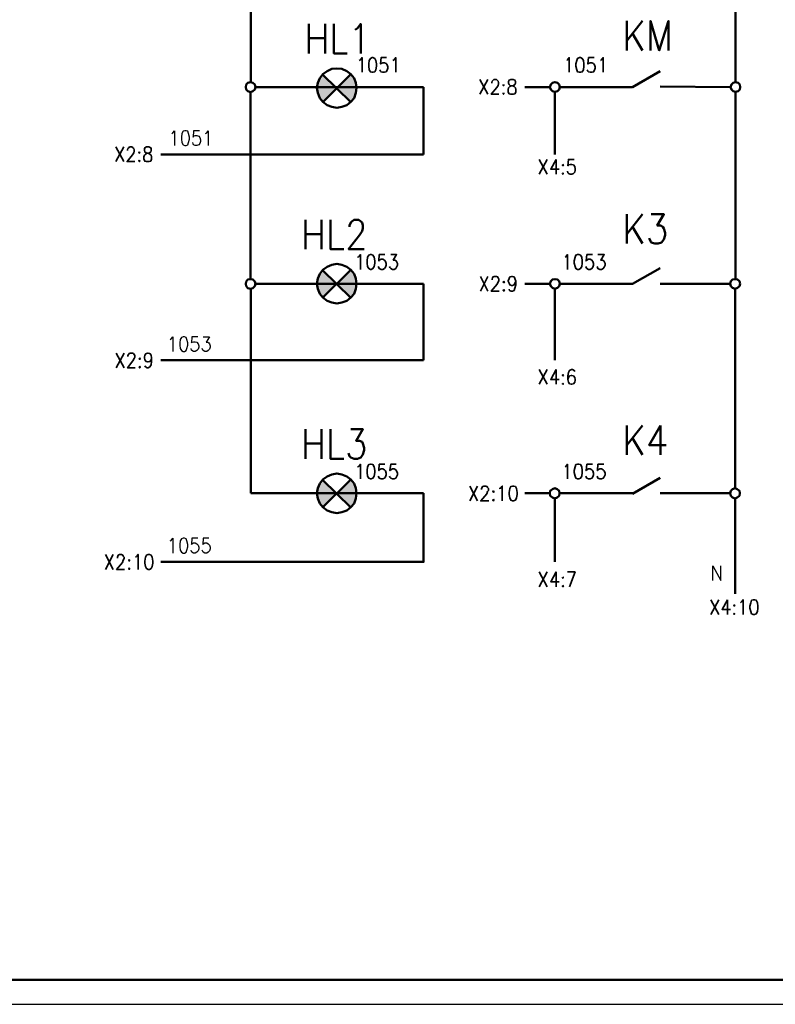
# Model space of a CAD drawing. Extents: x -832 to 0, y 8 to 596.
# Tile 9 of 18: x -344 to -192, y 8 to 206. Entities that reach past the tile are written whole.
import ezdxf

# ---------------------------------------------------------------- set-up
doc = ezdxf.new("R2010")
doc.units = 0
doc.layers.get('0').update_dxf_attribs({"lineweight": 25})

msp = doc.modelspace()

# ---------------------------------------------------------------- hatches: boundary and pattern name
at = {"transparency": 33554560}
for points in [[(-283.55, 190.16), (-283.04, 194.9), (-283.97, 191.09)], [(-283.63, 194.06), (-283.97, 191.09), (-283.04, 194.9)], [(-283.04, 194.9), (-283.55, 190.16), (-280.16, 192.11)], [(-277.28, 194.9), (-276.78, 190.16), (-280.08, 192.11)], [(-276.78, 190.16), (-277.28, 194.9), (-276.35, 191.09)], [(-276.69, 194.06), (-276.35, 191.09), (-277.28, 194.9)], [(-283.97, 191.09), (-283.63, 194.06), (-284.14, 192.11)], [(-283.97, 193.12), (-284.14, 192.11), (-283.63, 194.06)], [(-282.96, 189.31), (-280.16, 192.11), (-283.55, 190.16)], [(-277.37, 189.31), (-280.08, 192.11), (-276.78, 190.16)], [(-276.35, 191.09), (-276.69, 194.06), (-276.18, 192.11)], [(-276.27, 193.12), (-276.18, 192.11), (-276.69, 194.06)], [(-283.97, 151.72), (-283.63, 154.69), (-284.14, 152.74)], [(-283.97, 153.75), (-284.14, 152.74), (-283.63, 154.69)], [(-283.55, 150.79), (-283.04, 155.53), (-283.97, 151.72)], [(-283.63, 154.69), (-283.97, 151.72), (-283.04, 155.53)], [(-283.04, 155.53), (-283.55, 150.79), (-280.16, 152.74)], [(-277.28, 155.53), (-276.78, 150.79), (-280.08, 152.74)], [(-276.78, 150.79), (-277.28, 155.53), (-276.35, 151.72)], [(-276.69, 154.69), (-276.35, 151.72), (-277.28, 155.53)], [(-276.35, 151.72), (-276.69, 154.69), (-276.18, 152.74)], [(-276.27, 153.75), (-276.18, 152.74), (-276.69, 154.69)], [(-282.96, 150.03), (-280.16, 152.74), (-283.55, 150.79)], [(-277.37, 150.03), (-280.08, 152.74), (-276.78, 150.79)], [(-283.55, 108.63), (-283.04, 113.37), (-283.97, 109.56)], [(-283.63, 112.52), (-283.97, 109.56), (-283.04, 113.37)], [(-283.04, 113.37), (-283.55, 108.63), (-280.16, 110.57)], [(-277.28, 113.37), (-276.78, 108.63), (-280.08, 110.57)], [(-276.78, 108.63), (-277.28, 113.37), (-276.35, 109.56)], [(-276.69, 112.52), (-276.35, 109.56), (-277.28, 113.37)], [(-283.97, 109.56), (-283.63, 112.52), (-284.14, 110.57)], [(-283.97, 111.59), (-284.14, 110.57), (-283.63, 112.52)], [(-276.35, 109.56), (-276.69, 112.52), (-276.18, 110.57)], [(-276.27, 111.59), (-276.18, 110.57), (-276.69, 112.52)], [(-282.96, 107.87), (-280.16, 110.57), (-283.55, 108.63)], [(-277.37, 107.87), (-280.08, 110.57), (-276.78, 108.63)]]:
    msp.add_hatch(color=0, dxfattribs=at).paths.add_polyline_path(points, flags=0)

# ---------------------------------------------------------------- linework, layer by layer
msp.add_line((-831.93, 7.87), (0, 7.87))
at = {"color": 0, "lineweight": 50, "flags": 128}
for points in [[(-199.98, 230.29), (-199.98, 193.38)], [(-297.43, 219.79), (-297.43, 193.21)], [(-285.75, 205.06), (-285.75, 199.14)], [(-282.53, 205.06), (-282.53, 199.14)], [(-280.75, 205.06), (-280.75, 199.14), (-278.05, 199.14)], [(-276.44, 203.88), (-276.01, 204.22), (-275.34, 205.06), (-275.34, 199.14)], [(-221.83, 205.66), (-221.83, 199.73)], [(-218.69, 205.66), (-221.83, 201.68)], [(-217.09, 199.73), (-217.09, 205.66), (-215.31, 199.73), (-213.44, 205.66), (-213.44, 199.73)], [(-285.75, 202.18), (-282.53, 202.18)], [(-220.73, 203.12), (-218.69, 199.73)], [(-276.18, 192.19), (-276.35, 193.21), (-276.69, 194.14), (-277.37, 194.99), (-278.13, 195.58), (-279.15, 196), (-280.16, 196.09), (-281.18, 196), (-282.11, 195.58), (-282.96, 194.99), (-283.55, 194.14), (-283.97, 193.21), (-284.14, 192.19), (-283.97, 191.18), (-283.55, 190.16), (-282.96, 189.4), (-282.11, 188.72), (-281.18, 188.38), (-280.16, 188.21), (-279.15, 188.38), (-278.13, 188.72), (-277.37, 189.4), (-276.69, 190.16), (-276.35, 191.18), (-276.18, 192.19)], [(-277.37, 189.31), (-283.04, 194.9)], [(-282.96, 189.31), (-277.37, 194.99)], [(-220.73, 192.36), (-215.14, 195.58)], [(-296.5, 192.36), (-296.67, 192.87), (-297.01, 193.21), (-297.52, 193.38), (-298.03, 193.21), (-298.37, 192.87), (-298.45, 192.36), (-298.37, 191.85), (-298.03, 191.52), (-297.52, 191.35), (-297.01, 191.52), (-296.67, 191.85), (-296.5, 192.36)], [(-296.5, 192.36), (-262.72, 192.36)], [(-262.72, 192.36), (-262.72, 178.82)], [(-242.32, 192.36), (-237.32, 192.36)], [(-235.29, 192.36), (-235.46, 192.87), (-235.8, 193.21), (-236.3, 193.38), (-236.81, 193.21), (-237.15, 192.87), (-237.32, 192.36), (-237.15, 191.85), (-236.81, 191.52), (-236.3, 191.43), (-235.8, 191.52), (-235.46, 191.85), (-235.29, 192.36)], [(-235.29, 192.36), (-220.73, 192.36)], [(-215.14, 192.45), (-201, 192.36)], [(-199.05, 192.36), (-199.14, 192.87), (-199.47, 193.21), (-199.98, 193.38), (-200.49, 193.21), (-200.83, 192.87), (-201, 192.36), (-200.83, 191.85), (-200.49, 191.52), (-199.98, 191.43), (-199.47, 191.52), (-199.14, 191.85), (-199.05, 192.36)], [(-297.52, 153.75), (-297.52, 191.35)], [(-236.3, 191.43), (-236.3, 178.82)], [(-199.98, 191.43), (-199.98, 153.75)], [(-262.72, 178.82), (-315.55, 178.82)], [(-221.83, 166.79), (-221.83, 160.87)], [(-218.69, 166.79), (-221.83, 162.81)], [(-216.92, 166.79), (-214.38, 166.79), (-215.73, 164.51), (-215.05, 164.51), (-214.63, 164.25), (-214.38, 163.91), (-214.12, 163.07), (-214.12, 162.56), (-214.38, 161.71), (-214.88, 161.12), (-215.56, 160.87), (-216.24, 160.87), (-216.92, 161.12), (-217.09, 161.37), (-217.34, 161.97)], [(-286.43, 165.69), (-286.43, 159.77)], [(-283.21, 165.69), (-283.21, 159.77)], [(-281.43, 165.69), (-281.43, 159.77), (-278.72, 159.77)], [(-277.62, 164.25), (-277.62, 164.51), (-277.37, 165.1), (-277.11, 165.35), (-276.69, 165.69), (-275.76, 165.69), (-275.34, 165.35), (-275.08, 165.1), (-274.91, 164.51), (-274.91, 164), (-275.08, 163.41), (-275.59, 162.56), (-277.79, 159.77), (-274.66, 159.77)], [(-286.43, 162.81), (-283.21, 162.81)], [(-220.73, 164.25), (-218.69, 160.87)], [(-276.18, 152.82), (-276.35, 153.84), (-276.69, 154.77), (-277.37, 155.62), (-278.13, 156.21), (-279.15, 156.63), (-280.16, 156.8), (-281.18, 156.63), (-282.11, 156.21), (-282.96, 155.62), (-283.55, 154.77), (-283.97, 153.84), (-284.14, 152.82), (-283.97, 151.81), (-283.55, 150.79), (-282.96, 150.03), (-282.11, 149.35), (-281.18, 149.01), (-280.16, 148.84), (-279.15, 149.01), (-278.13, 149.35), (-277.37, 150.03), (-276.69, 150.79), (-276.35, 151.81), (-276.18, 152.82)], [(-277.37, 149.94), (-283.04, 155.53)], [(-282.96, 150.03), (-277.37, 155.62)], [(-220.73, 152.82), (-215.14, 155.96)], [(-296.5, 152.82), (-296.67, 153.25), (-297.01, 153.67), (-297.52, 153.75), (-298.03, 153.67), (-298.37, 153.25), (-298.45, 152.82), (-298.37, 152.32), (-298.03, 151.89), (-297.52, 151.81), (-297.01, 151.89), (-296.67, 152.32), (-296.5, 152.82)], [(-296.5, 152.82), (-262.72, 152.82)], [(-262.72, 152.82), (-262.72, 137.41)], [(-242.32, 152.82), (-237.32, 152.82)], [(-235.29, 152.82), (-235.46, 153.33), (-235.8, 153.67), (-236.3, 153.75), (-236.81, 153.67), (-237.15, 153.33), (-237.32, 152.82), (-237.15, 152.32), (-236.81, 151.98), (-236.3, 151.81), (-235.8, 151.98), (-235.46, 152.32), (-235.29, 152.82)], [(-235.29, 152.82), (-220.73, 152.82)], [(-215.14, 152.82), (-201.08, 152.82)], [(-199.05, 152.82), (-199.22, 153.33), (-199.56, 153.67), (-200.07, 153.75), (-200.58, 153.67), (-200.91, 153.33), (-201.08, 152.82), (-200.91, 152.32), (-200.58, 151.98), (-200.07, 151.81), (-199.56, 151.98), (-199.22, 152.32), (-199.05, 152.82)], [(-297.43, 110.66), (-297.43, 151.81)], [(-236.3, 151.81), (-236.3, 137.41)], [(-200.07, 151.81), (-200.07, 111.68)], [(-262.72, 137.41), (-315.55, 137.41)], [(-286.43, 123.53), (-286.43, 117.6)], [(-283.21, 123.53), (-283.21, 117.6)], [(-281.43, 123.53), (-281.43, 117.6), (-278.72, 117.6)], [(-277.37, 123.53), (-274.91, 123.53), (-276.27, 121.24), (-275.59, 121.24), (-275.08, 120.99), (-274.91, 120.65), (-274.66, 119.8), (-274.66, 119.3), (-274.91, 118.45), (-275.34, 117.86), (-276.01, 117.6), (-276.69, 117.6), (-277.37, 117.86), (-277.62, 118.11), (-277.79, 118.7)], [(-221.83, 124.29), (-221.83, 118.36)], [(-218.69, 124.29), (-221.83, 120.31)], [(-215.05, 124.29), (-217.34, 120.31), (-213.95, 120.31)], [(-215.05, 124.29), (-215.05, 118.36)], [(-220.73, 121.75), (-218.69, 118.36)], [(-286.43, 120.65), (-283.21, 120.65)], [(-276.18, 110.66), (-276.35, 111.68), (-276.69, 112.61), (-277.37, 113.45), (-278.13, 114.05), (-279.15, 114.47), (-280.16, 114.64), (-281.18, 114.47), (-282.11, 114.05), (-282.96, 113.45), (-283.55, 112.61), (-283.97, 111.68), (-284.14, 110.66), (-283.97, 109.64), (-283.55, 108.63), (-282.96, 107.87), (-282.11, 107.19), (-281.18, 106.85), (-280.16, 106.68), (-279.15, 106.85), (-278.13, 107.19), (-277.37, 107.87), (-276.69, 108.63), (-276.35, 109.64), (-276.18, 110.66)], [(-277.37, 107.78), (-283.04, 113.37)], [(-282.96, 107.87), (-277.37, 113.45)], [(-220.73, 110.57), (-215.14, 113.79)], [(-235.37, 110.66), (-235.46, 111.17), (-235.88, 111.51), (-236.3, 111.68), (-236.81, 111.51), (-237.24, 111.17), (-237.32, 110.66), (-237.24, 110.15), (-236.81, 109.81), (-236.3, 109.64), (-235.88, 109.81), (-235.46, 110.15), (-235.37, 110.66)], [(-199.14, 110.66), (-199.22, 111.17), (-199.64, 111.51), (-200.07, 111.68), (-200.58, 111.51), (-200.91, 111.17), (-201.08, 110.66), (-200.91, 110.15), (-200.58, 109.81), (-200.07, 109.64), (-199.64, 109.81), (-199.22, 110.15), (-199.14, 110.66)], [(-262.72, 110.66), (-262.72, 96.86), (-315.55, 96.86)], [(-297.43, 110.66), (-262.72, 110.66)], [(-242.32, 110.66), (-237.32, 110.66)], [(-236.3, 109.64), (-236.3, 96.86)], [(-235.37, 110.66), (-220.73, 110.66)], [(-215.14, 110.66), (-201.08, 110.66)], [(-200.07, 109.64), (-200.07, 90.42)], [(-4.91, 12.78), (-812.12, 12.78)]]:
    msp.add_lwpolyline(points, dxfattribs=at)
at = {"color": 0, "lineweight": 35, "flags": 128}
for points in [[(-275.67, 197.7), (-275.42, 197.87), (-275.08, 198.29), (-275.08, 195.33)], [(-273.05, 198.29), (-273.39, 198.12), (-273.64, 197.7), (-273.73, 197.02), (-273.73, 196.6), (-273.64, 195.83), (-273.39, 195.41), (-273.05, 195.33), (-272.88, 195.33), (-272.54, 195.41), (-272.29, 195.83), (-272.2, 196.6), (-272.2, 197.02), (-272.29, 197.7), (-272.54, 198.12), (-272.88, 198.29), (-273.05, 198.29)], [(-270.17, 198.29), (-271.27, 198.29), (-271.36, 197.02), (-271.27, 197.1), (-270.93, 197.27), (-270.59, 197.27), (-270.26, 197.1), (-270, 196.85), (-269.92, 196.43), (-269.92, 196.17), (-270, 195.75), (-270.26, 195.41), (-270.59, 195.33), (-270.93, 195.33), (-271.27, 195.41), (-271.36, 195.58), (-271.53, 195.83)], [(-268.9, 197.7), (-268.65, 197.87), (-268.31, 198.29), (-268.31, 195.33)], [(-233.93, 197.7), (-233.76, 197.87), (-233.43, 198.29), (-233.43, 195.33)], [(-231.39, 198.29), (-231.73, 198.12), (-231.9, 197.7), (-232.07, 197.02), (-232.07, 196.6), (-231.9, 195.83), (-231.73, 195.41), (-231.39, 195.33), (-231.14, 195.33), (-230.8, 195.41), (-230.55, 195.83), (-230.46, 196.6), (-230.46, 197.02), (-230.55, 197.7), (-230.8, 198.12), (-231.14, 198.29), (-231.39, 198.29)], [(-228.43, 198.29), (-229.53, 198.29), (-229.7, 197.02), (-229.53, 197.1), (-229.19, 197.27), (-228.85, 197.27), (-228.52, 197.1), (-228.35, 196.85), (-228.18, 196.43), (-228.18, 196.17), (-228.35, 195.75), (-228.52, 195.41), (-228.85, 195.33), (-229.19, 195.33), (-229.53, 195.41), (-229.7, 195.58), (-229.79, 195.83)], [(-227.16, 197.7), (-226.91, 197.87), (-226.57, 198.29), (-226.57, 195.33)], [(-251.38, 193.89), (-249.77, 190.92)], [(-249.77, 193.89), (-251.38, 190.92)], [(-249, 193.12), (-249, 193.29), (-248.92, 193.55), (-248.75, 193.72), (-248.58, 193.89), (-248.07, 193.89), (-247.9, 193.72), (-247.73, 193.55), (-247.65, 193.29), (-247.65, 193.04), (-247.73, 192.7), (-247.99, 192.28), (-249.09, 190.92), (-247.57, 190.92)], [(-246.63, 192.87), (-246.72, 192.7), (-246.63, 192.62), (-246.55, 192.7), (-246.63, 192.87)], [(-245.19, 193.89), (-245.53, 193.72), (-245.62, 193.46), (-245.62, 193.12), (-245.53, 192.87), (-245.28, 192.7), (-244.86, 192.62), (-244.52, 192.45), (-244.26, 192.19), (-244.18, 191.85), (-244.18, 191.43), (-244.26, 191.18), (-244.35, 191.01), (-244.69, 190.92), (-245.19, 190.92), (-245.53, 191.01), (-245.62, 191.18), (-245.7, 191.43), (-245.7, 191.85), (-245.62, 192.19), (-245.36, 192.45), (-245.03, 192.62), (-244.6, 192.7), (-244.35, 192.87), (-244.26, 193.12), (-244.26, 193.46), (-244.35, 193.72), (-244.69, 193.89), (-245.19, 193.89)], [(-246.63, 191.18), (-246.72, 191.01), (-246.63, 190.92), (-246.55, 191.01), (-246.63, 191.18)], [(-324.61, 180.34), (-323, 177.38)], [(-323, 180.34), (-324.61, 177.38)], [(-322.24, 179.58), (-322.24, 179.75), (-322.16, 180), (-321.99, 180.17), (-321.82, 180.34), (-321.31, 180.34), (-321.14, 180.17), (-320.97, 180), (-320.89, 179.75), (-320.89, 179.49), (-320.97, 179.15), (-321.23, 178.73), (-322.33, 177.38), (-320.8, 177.38)], [(-318.43, 180.34), (-318.77, 180.17), (-318.85, 179.92), (-318.85, 179.58), (-318.77, 179.32), (-318.52, 179.15), (-318.09, 179.07), (-317.75, 178.9), (-317.5, 178.65), (-317.42, 178.31), (-317.42, 177.88), (-317.5, 177.63), (-317.58, 177.46), (-317.92, 177.38), (-318.43, 177.38), (-318.77, 177.46), (-318.85, 177.63), (-318.94, 177.88), (-318.94, 178.31), (-318.85, 178.65), (-318.6, 178.9), (-318.26, 179.07), (-317.84, 179.15), (-317.58, 179.32), (-317.5, 179.58), (-317.5, 179.92), (-317.58, 180.17), (-317.92, 180.34), (-318.43, 180.34)], [(-319.87, 179.32), (-319.96, 179.15), (-319.87, 179.07), (-319.79, 179.15), (-319.87, 179.32)], [(-319.87, 177.63), (-319.96, 177.46), (-319.87, 177.38), (-319.79, 177.46), (-319.87, 177.63)], [(-239.44, 177.8), (-237.83, 174.84)], [(-237.83, 177.8), (-239.44, 174.84)], [(-236.05, 177.8), (-237.15, 175.85), (-235.46, 175.85)], [(-236.05, 177.8), (-236.05, 174.84)], [(-234.7, 176.78), (-234.78, 176.7), (-234.7, 176.53), (-234.61, 176.7), (-234.7, 176.78)], [(-232.41, 177.8), (-233.6, 177.8), (-233.68, 176.53), (-233.6, 176.7), (-233.26, 176.78), (-232.92, 176.78), (-232.58, 176.7), (-232.33, 176.36), (-232.24, 175.94), (-232.24, 175.68), (-232.33, 175.26), (-232.58, 175.01), (-232.92, 174.84), (-233.26, 174.84), (-233.6, 175.01), (-233.68, 175.09), (-233.76, 175.43)], [(-234.7, 175.09), (-234.78, 175.01), (-234.7, 174.84), (-234.61, 175.01), (-234.7, 175.09)], [(-276.01, 158.16), (-275.76, 158.24), (-275.42, 158.67), (-275.42, 155.7)], [(-273.39, 158.67), (-273.73, 158.58), (-273.98, 158.16), (-274.07, 157.4), (-274.07, 156.97), (-273.98, 156.29), (-273.73, 155.87), (-273.39, 155.7), (-273.22, 155.7), (-272.88, 155.87), (-272.63, 156.29), (-272.54, 156.97), (-272.54, 157.4), (-272.63, 158.16), (-272.88, 158.58), (-273.22, 158.67), (-273.39, 158.67)], [(-270.51, 158.67), (-271.61, 158.67), (-271.7, 157.4), (-271.61, 157.56), (-271.27, 157.73), (-270.93, 157.73), (-270.59, 157.56), (-270.34, 157.31), (-270.26, 156.89), (-270.26, 156.55), (-270.34, 156.13), (-270.59, 155.87), (-270.93, 155.7), (-271.27, 155.7), (-271.61, 155.87), (-271.7, 156.04), (-271.86, 156.29)], [(-269.32, 158.67), (-268.14, 158.67), (-268.82, 157.56), (-268.48, 157.56), (-268.22, 157.4), (-268.14, 157.31), (-267.97, 156.89), (-267.97, 156.55), (-268.14, 156.13), (-268.31, 155.87), (-268.65, 155.7), (-268.99, 155.7), (-269.32, 155.87), (-269.49, 156.04), (-269.58, 156.29)], [(-234.27, 158.16), (-234.1, 158.24), (-233.76, 158.67), (-233.76, 155.7)], [(-231.73, 158.67), (-232.07, 158.58), (-232.24, 158.16), (-232.41, 157.4), (-232.41, 156.97), (-232.24, 156.29), (-232.07, 155.87), (-231.73, 155.7), (-231.48, 155.7), (-231.14, 155.87), (-230.89, 156.29), (-230.8, 156.97), (-230.8, 157.4), (-230.89, 158.16), (-231.14, 158.58), (-231.48, 158.67), (-231.73, 158.67)], [(-228.77, 158.67), (-229.87, 158.67), (-230.04, 157.4), (-229.87, 157.56), (-229.53, 157.73), (-229.19, 157.73), (-228.85, 157.56), (-228.68, 157.31), (-228.52, 156.89), (-228.52, 156.55), (-228.68, 156.13), (-228.85, 155.87), (-229.19, 155.7), (-229.53, 155.7), (-229.87, 155.87), (-230.04, 156.04), (-230.12, 156.29)], [(-227.67, 158.67), (-226.4, 158.67), (-227.08, 157.56), (-226.74, 157.56), (-226.48, 157.4), (-226.4, 157.31), (-226.23, 156.89), (-226.23, 156.55), (-226.4, 156.13), (-226.57, 155.87), (-226.91, 155.7), (-227.25, 155.7), (-227.67, 155.87), (-227.75, 156.04), (-227.84, 156.29)], [(-251.29, 154.26), (-249.77, 151.3)], [(-249.77, 154.26), (-251.29, 151.3)], [(-248.92, 153.59), (-248.92, 153.75), (-248.84, 154.01), (-248.75, 154.18), (-248.5, 154.26), (-248.07, 154.26), (-247.82, 154.18), (-247.73, 154.01), (-247.57, 153.75), (-247.57, 153.42), (-247.73, 153.16), (-247.9, 152.74), (-249.09, 151.3), (-247.48, 151.3)], [(-246.55, 153.33), (-246.72, 153.16), (-246.55, 152.99), (-246.46, 153.16), (-246.55, 153.33)], [(-244.18, 153.33), (-244.35, 152.91), (-244.52, 152.57), (-244.86, 152.48), (-245.03, 152.48), (-245.36, 152.57), (-245.53, 152.91), (-245.7, 153.33), (-245.7, 153.42), (-245.53, 153.84), (-245.36, 154.18), (-245.03, 154.26), (-244.86, 154.26), (-244.52, 154.18), (-244.35, 153.84), (-244.18, 153.33), (-244.18, 152.57), (-244.35, 151.89), (-244.52, 151.47), (-244.86, 151.3), (-245.11, 151.3), (-245.45, 151.47), (-245.53, 151.72)], [(-246.55, 151.64), (-246.72, 151.47), (-246.55, 151.3), (-246.46, 151.47), (-246.55, 151.64)], [(-324.53, 138.85), (-322.92, 135.89)], [(-322.92, 138.85), (-324.53, 135.89)], [(-322.16, 138.18), (-322.16, 138.35), (-322.07, 138.6), (-321.9, 138.77), (-321.73, 138.85), (-321.23, 138.85), (-321.06, 138.77), (-320.89, 138.6), (-320.8, 138.35), (-320.8, 138.01), (-320.89, 137.75), (-321.14, 137.33), (-322.24, 135.89), (-320.72, 135.89)], [(-317.42, 137.92), (-317.5, 137.5), (-317.75, 137.16), (-318.09, 137.08), (-318.18, 137.08), (-318.52, 137.16), (-318.77, 137.5), (-318.85, 137.92), (-318.85, 138.01), (-318.77, 138.43), (-318.52, 138.77), (-318.18, 138.85), (-318.09, 138.85), (-317.75, 138.77), (-317.5, 138.43), (-317.42, 137.92), (-317.42, 137.16), (-317.5, 136.48), (-317.75, 136.06), (-318.09, 135.89), (-318.26, 135.89), (-318.6, 136.06), (-318.77, 136.31)], [(-319.79, 137.92), (-319.87, 137.75), (-319.79, 137.58), (-319.7, 137.75), (-319.79, 137.92)], [(-319.79, 136.23), (-319.87, 136.06), (-319.79, 135.89), (-319.7, 136.06), (-319.79, 136.23)], [(-239.44, 135.55), (-237.83, 132.59)], [(-237.83, 135.55), (-239.44, 132.59)], [(-236.05, 135.55), (-237.15, 133.52), (-235.46, 133.52)], [(-236.05, 135.55), (-236.05, 132.59)], [(-232.33, 135.13), (-232.41, 135.38), (-232.75, 135.55), (-233, 135.55), (-233.34, 135.38), (-233.6, 134.96), (-233.68, 134.28), (-233.68, 133.52), (-233.6, 133.01), (-233.34, 132.67), (-233, 132.59), (-232.92, 132.59), (-232.58, 132.67), (-232.33, 133.01), (-232.24, 133.43), (-232.24, 133.52), (-232.33, 133.94), (-232.58, 134.28), (-232.92, 134.37), (-233, 134.37), (-233.34, 134.28), (-233.6, 133.94), (-233.68, 133.52)], [(-234.7, 134.54), (-234.78, 134.37), (-234.7, 134.28), (-234.61, 134.37), (-234.7, 134.54)], [(-234.7, 132.84), (-234.78, 132.67), (-234.7, 132.59), (-234.61, 132.67), (-234.7, 132.84)], [(-276.01, 115.99), (-275.76, 116.08), (-275.42, 116.5), (-275.42, 113.54)], [(-273.39, 116.5), (-273.73, 116.42), (-273.98, 115.99), (-274.07, 115.23), (-274.07, 114.81), (-273.98, 114.13), (-273.73, 113.71), (-273.39, 113.54), (-273.22, 113.54), (-272.88, 113.71), (-272.63, 114.13), (-272.54, 114.81), (-272.54, 115.23), (-272.63, 115.99), (-272.88, 116.42), (-273.22, 116.5), (-273.39, 116.5)], [(-270.51, 116.5), (-271.61, 116.5), (-271.7, 115.23), (-271.61, 115.4), (-271.27, 115.57), (-270.93, 115.57), (-270.59, 115.4), (-270.34, 115.15), (-270.26, 114.72), (-270.26, 114.38), (-270.34, 113.96), (-270.59, 113.71), (-270.93, 113.54), (-271.27, 113.54), (-271.61, 113.71), (-271.7, 113.88), (-271.86, 114.13)], [(-268.22, 116.5), (-269.32, 116.5), (-269.49, 115.23), (-269.32, 115.4), (-268.99, 115.57), (-268.65, 115.57), (-268.31, 115.4), (-268.14, 115.15), (-267.97, 114.72), (-267.97, 114.38), (-268.14, 113.96), (-268.31, 113.71), (-268.65, 113.54), (-268.99, 113.54), (-269.32, 113.71), (-269.49, 113.88), (-269.58, 114.13)], [(-234.27, 115.99), (-234.1, 116.08), (-233.76, 116.5), (-233.76, 113.54)], [(-231.73, 116.5), (-232.07, 116.42), (-232.24, 115.99), (-232.41, 115.23), (-232.41, 114.81), (-232.24, 114.13), (-232.07, 113.71), (-231.73, 113.54), (-231.48, 113.54), (-231.14, 113.71), (-230.89, 114.13), (-230.8, 114.81), (-230.8, 115.23), (-230.89, 115.99), (-231.14, 116.42), (-231.48, 116.5), (-231.73, 116.5)], [(-228.77, 116.5), (-229.87, 116.5), (-230.04, 115.23), (-229.87, 115.4), (-229.53, 115.57), (-229.19, 115.57), (-228.85, 115.4), (-228.68, 115.15), (-228.52, 114.72), (-228.52, 114.38), (-228.68, 113.96), (-228.85, 113.71), (-229.19, 113.54), (-229.53, 113.54), (-229.87, 113.71), (-230.04, 113.88), (-230.12, 114.13)], [(-226.48, 116.5), (-227.67, 116.5), (-227.75, 115.23), (-227.67, 115.4), (-227.25, 115.57), (-226.91, 115.57), (-226.57, 115.4), (-226.4, 115.15), (-226.23, 114.72), (-226.23, 114.38), (-226.4, 113.96), (-226.57, 113.71), (-226.91, 113.54), (-227.25, 113.54), (-227.67, 113.71), (-227.75, 113.88), (-227.84, 114.13)], [(-253.41, 112.1), (-251.88, 109.14)], [(-251.88, 112.1), (-253.41, 109.14)], [(-251.04, 111.42), (-251.04, 111.59), (-250.95, 111.84), (-250.87, 112.01), (-250.61, 112.1), (-250.19, 112.1), (-249.94, 112.01), (-249.85, 111.84), (-249.68, 111.59), (-249.68, 111.25), (-249.85, 111), (-250.02, 110.57), (-251.21, 109.14), (-249.6, 109.14)], [(-248.67, 111.17), (-248.84, 111), (-248.67, 110.83), (-248.58, 111), (-248.67, 111.17)], [(-247.48, 111.59), (-247.23, 111.68), (-246.89, 112.1), (-246.89, 109.14)], [(-244.86, 112.1), (-245.19, 112.01), (-245.36, 111.59), (-245.53, 110.83), (-245.53, 110.41), (-245.36, 109.73), (-245.19, 109.3), (-244.86, 109.14), (-244.6, 109.14), (-244.26, 109.3), (-244.01, 109.73), (-243.92, 110.41), (-243.92, 110.83), (-244.01, 111.59), (-244.26, 112.01), (-244.6, 112.1), (-244.86, 112.1)], [(-248.67, 109.47), (-248.84, 109.3), (-248.67, 109.14), (-248.58, 109.3), (-248.67, 109.47)], [(-326.64, 98.38), (-325.12, 95.33)], [(-325.12, 98.38), (-326.64, 95.33)], [(-324.27, 97.62), (-324.27, 97.79), (-324.19, 98.04), (-324.1, 98.21), (-323.85, 98.38), (-323.43, 98.38), (-323.17, 98.21), (-323.09, 98.04), (-322.92, 97.79), (-322.92, 97.54), (-323.09, 97.2), (-323.26, 96.77), (-324.44, 95.33), (-322.83, 95.33)], [(-321.9, 97.37), (-321.99, 97.2), (-321.9, 97.03), (-321.82, 97.2), (-321.9, 97.37)], [(-320.63, 97.79), (-320.46, 97.96), (-320.12, 98.38), (-320.12, 95.33)], [(-318.09, 98.38), (-318.43, 98.21), (-318.6, 97.79), (-318.77, 97.03), (-318.77, 96.6), (-318.6, 95.93), (-318.43, 95.5), (-318.09, 95.33), (-317.84, 95.33), (-317.5, 95.5), (-317.25, 95.93), (-317.16, 96.6), (-317.16, 97.03), (-317.25, 97.79), (-317.5, 98.21), (-317.84, 98.38), (-318.09, 98.38)], [(-321.9, 95.67), (-321.99, 95.5), (-321.9, 95.33), (-321.82, 95.5), (-321.9, 95.67)], [(-239.44, 94.83), (-237.83, 91.86)], [(-237.83, 94.83), (-239.44, 91.86)], [(-236.05, 94.83), (-237.15, 92.88), (-235.46, 92.88)], [(-236.05, 94.83), (-236.05, 91.86)], [(-234.7, 93.81), (-234.78, 93.73), (-234.7, 93.56), (-234.61, 93.73), (-234.7, 93.81)], [(-233.34, 91.86), (-232.24, 94.83), (-233.76, 94.83)], [(-234.7, 92.12), (-234.78, 92.03), (-234.7, 91.86), (-234.61, 92.03), (-234.7, 92.12)], [(-204.98, 89.24), (-203.37, 86.28)], [(-203.37, 89.24), (-204.98, 86.28)], [(-201.59, 89.24), (-202.69, 87.29), (-201, 87.29)], [(-201.59, 89.24), (-201.59, 86.28)], [(-198.97, 88.65), (-198.8, 88.82), (-198.46, 89.24), (-198.46, 86.28)], [(-196.43, 89.24), (-196.77, 89.15), (-196.93, 88.65), (-197.1, 87.97), (-197.1, 87.55), (-196.93, 86.87), (-196.77, 86.44), (-196.43, 86.28), (-196.17, 86.28), (-195.83, 86.44), (-195.58, 86.87), (-195.5, 87.55), (-195.5, 87.97), (-195.58, 88.65), (-195.83, 89.15), (-196.17, 89.24), (-196.43, 89.24)], [(-200.24, 88.22), (-200.32, 88.14), (-200.24, 87.97), (-200.15, 88.14), (-200.24, 88.22)], [(-200.24, 86.53), (-200.32, 86.44), (-200.24, 86.28), (-200.15, 86.44), (-200.24, 86.53)]]:
    msp.add_lwpolyline(points, dxfattribs=at)
at = {"color": 0, "lineweight": 18, "flags": 128}
for points in [[(-280.16, 192.11), (-280.16, 192.19)], [(-276.18, 192.19), (-276.18, 192.28)], [(-280.16, 152.74), (-280.16, 152.82)], [(-276.18, 152.82), (-276.18, 152.91)], [(-280.16, 110.57), (-280.16, 110.66)], [(-276.18, 110.66), (-276.18, 110.74)]]:
    msp.add_lwpolyline(points, dxfattribs=at)
at = {"color": 0, "lineweight": 25, "flags": 128}
for points in [[(-313.35, 183.05), (-313.1, 183.13), (-312.76, 183.56), (-312.76, 180.59)], [(-310.73, 183.56), (-311.07, 183.47), (-311.32, 183.05), (-311.4, 182.29), (-311.4, 181.86), (-311.32, 181.19), (-311.07, 180.76), (-310.73, 180.59), (-310.47, 180.59), (-310.13, 180.76), (-309.96, 181.19), (-309.8, 181.86), (-309.8, 182.29), (-309.96, 183.05), (-310.13, 183.47), (-310.47, 183.56), (-310.73, 183.56)], [(-307.76, 183.56), (-308.95, 183.56), (-309.03, 182.29), (-308.95, 182.46), (-308.61, 182.63), (-308.27, 182.63), (-307.93, 182.46), (-307.68, 182.2), (-307.59, 181.78), (-307.59, 181.44), (-307.68, 181.02), (-307.93, 180.76), (-308.27, 180.59), (-308.61, 180.59), (-308.95, 180.76), (-309.03, 180.93), (-309.12, 181.19)], [(-306.58, 183.05), (-306.32, 183.13), (-305.99, 183.56), (-305.99, 180.59)], [(-313.69, 141.56), (-313.44, 141.73), (-313.1, 142.16), (-313.1, 139.19)], [(-311.07, 142.16), (-311.4, 141.99), (-311.66, 141.56), (-311.74, 140.89), (-311.74, 140.46), (-311.66, 139.78), (-311.4, 139.36), (-311.07, 139.19), (-310.81, 139.19), (-310.47, 139.36), (-310.3, 139.78), (-310.13, 140.46), (-310.13, 140.89), (-310.3, 141.56), (-310.47, 141.99), (-310.81, 142.16), (-311.07, 142.16)], [(-308.1, 142.16), (-309.29, 142.16), (-309.37, 140.89), (-309.29, 141.05), (-308.95, 141.14), (-308.61, 141.14), (-308.27, 141.05), (-308.02, 140.72), (-307.93, 140.29), (-307.93, 140.04), (-308.02, 139.62), (-308.27, 139.36), (-308.61, 139.19), (-308.95, 139.19), (-309.29, 139.36), (-309.37, 139.45), (-309.46, 139.78)], [(-307, 142.16), (-305.73, 142.16), (-306.41, 141.05), (-306.07, 141.05), (-305.9, 140.89), (-305.73, 140.72), (-305.65, 140.29), (-305.65, 140.04), (-305.73, 139.62), (-305.99, 139.36), (-306.32, 139.19), (-306.66, 139.19), (-307, 139.36), (-307.09, 139.45), (-307.26, 139.78)], [(-313.69, 101.09), (-313.44, 101.18), (-313.1, 101.6), (-313.1, 98.64)], [(-311.07, 101.6), (-311.4, 101.52), (-311.66, 101.09), (-311.74, 100.33), (-311.74, 99.91), (-311.66, 99.23), (-311.4, 98.81), (-311.07, 98.64), (-310.81, 98.64), (-310.47, 98.81), (-310.3, 99.23), (-310.13, 99.91), (-310.13, 100.33), (-310.3, 101.09), (-310.47, 101.52), (-310.81, 101.6), (-311.07, 101.6)], [(-308.1, 101.6), (-309.29, 101.6), (-309.37, 100.33), (-309.29, 100.5), (-308.95, 100.67), (-308.61, 100.67), (-308.27, 100.5), (-308.02, 100.25), (-307.93, 99.82), (-307.93, 99.48), (-308.02, 99.06), (-308.27, 98.81), (-308.61, 98.64), (-308.95, 98.64), (-309.29, 98.81), (-309.37, 98.98), (-309.46, 99.23)], [(-305.9, 101.6), (-307, 101.6), (-307.09, 100.33), (-307, 100.5), (-306.66, 100.67), (-306.32, 100.67), (-305.99, 100.5), (-305.73, 100.25), (-305.65, 99.82), (-305.65, 99.48), (-305.73, 99.06), (-305.99, 98.81), (-306.32, 98.64), (-306.66, 98.64), (-307, 98.81), (-307.09, 98.98), (-307.26, 99.23)], [(-204.55, 93.13), (-204.55, 96.1), (-202.95, 93.13), (-202.95, 96.1)]]:
    msp.add_lwpolyline(points, dxfattribs=at)

doc.saveas('drawing.dxf')
